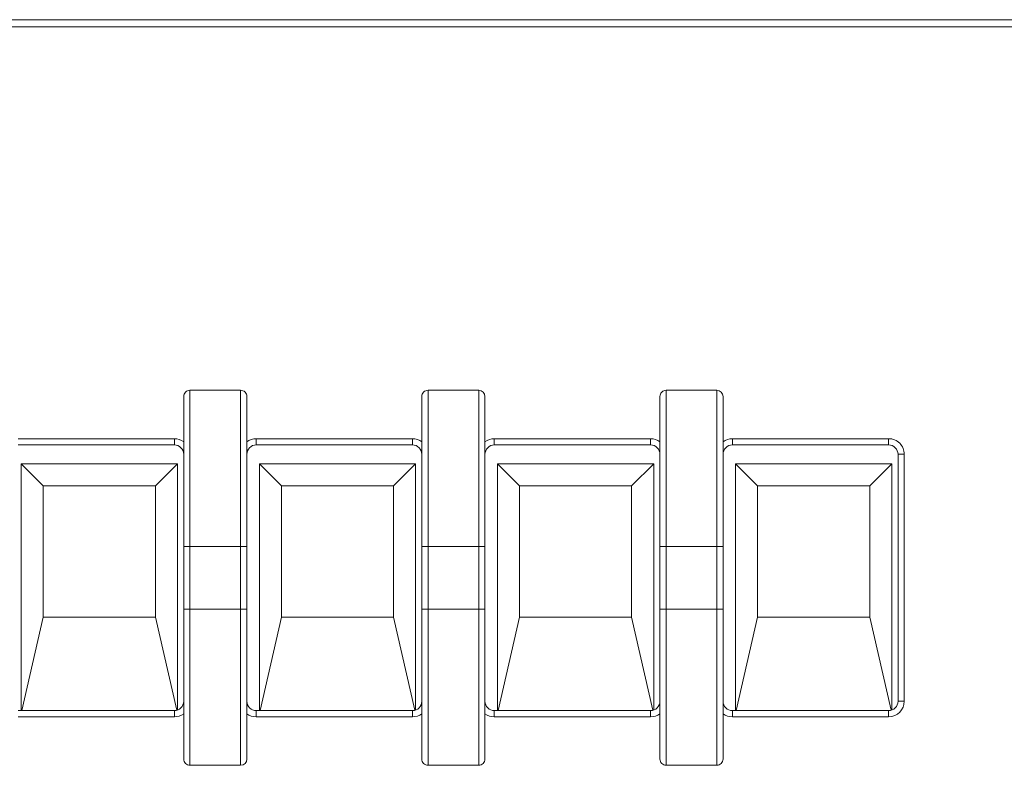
# Model space of a CAD drawing. Header units: millimetres. Extents: x -420 to 420, y -297 to 297.
# Tile 56 of 141: x -221 to -192, y 156 to 178. Entities that reach past the tile are written whole.
import ezdxf

# ---------------------------------------------------------------- set-up
doc = ezdxf.new("R2010")
doc.units = ezdxf.units.MM
doc.header["$MEASUREMENT"] = 0
doc.layers.add('layer 1', color=7, linetype='Continuous')

msp = doc.modelspace()

# ---------------------------------------------------------------- linework, layer by layer
at = {"layer": 'layer 1', "color": 7, "lineweight": 9}
for points in [[(-245.5656, 177.9111), (-245.5656, 177.9111), (-187.3315, 177.9111), (-187.3315, 177.9111)], [(-187.3315, 177.7043), (-187.3315, 177.7043), (-245.5656, 177.7043), (-245.5656, 177.7043)], [(-214.646, 166.9524), (-214.646, 166.9524), (-216.1435, 166.9524), (-216.1435, 166.9524)], [(-207.6025, 166.9524), (-207.6025, 166.9524), (-209.0999, 166.9524), (-209.0999, 166.9524)], [(-207.4176, 166.7675), (-207.4176, 166.8696), (-207.5004, 166.9524), (-207.6025, 166.9524)], [(-200.5589, 166.9524), (-200.5589, 166.9524), (-202.0564, 166.9524), (-202.0564, 166.9524)], [(-200.3741, 166.7675), (-200.3741, 166.8696), (-200.4569, 166.9524), (-200.5589, 166.9524)], [(-221.2274, 165.5197), (-221.2274, 165.5197), (-216.6057, 165.5197), (-216.6057, 165.5197)], [(-216.3284, 165.4272), (-216.4084, 165.4871), (-216.5056, 165.5197), (-216.6057, 165.5197)], [(-216.6057, 165.5197), (-216.6057, 165.5197), (-216.6057, 165.3348), (-216.6057, 165.3348)], [(-214.1839, 165.5197), (-214.2839, 165.5197), (-214.3813, 165.4871), (-214.4612, 165.4272)], [(-214.1839, 165.5197), (-214.1839, 165.5197), (-214.1839, 165.3348), (-214.1839, 165.3348)], [(-214.1839, 165.5197), (-214.1839, 165.5197), (-209.5621, 165.5197), (-209.5621, 165.5197)], [(-209.2848, 165.4272), (-209.3649, 165.4871), (-209.4621, 165.5197), (-209.5621, 165.5197)], [(-209.5621, 165.5197), (-209.5621, 165.5197), (-209.5621, 165.3348), (-209.5621, 165.3348)], [(-207.1403, 165.5197), (-207.2403, 165.5197), (-207.3378, 165.4871), (-207.4176, 165.4272)], [(-207.1403, 165.5197), (-207.1403, 165.5197), (-207.1403, 165.3348), (-207.1403, 165.3348)], [(-207.1403, 165.5197), (-207.1403, 165.5197), (-202.5186, 165.5197), (-202.5186, 165.5197)], [(-202.2413, 165.4272), (-202.3213, 165.4871), (-202.4185, 165.5197), (-202.5186, 165.5197)], [(-202.5186, 165.5197), (-202.5186, 165.5197), (-202.5186, 165.3348), (-202.5186, 165.3348)], [(-200.0968, 165.5197), (-200.1968, 165.5197), (-200.2942, 165.4871), (-200.3741, 165.4272)], [(-200.0968, 165.5197), (-200.0968, 165.5197), (-200.0968, 165.3348), (-200.0968, 165.3348)], [(-200.0968, 165.5197), (-200.0968, 165.5197), (-195.475, 165.5197), (-195.475, 165.5197)], [(-195.475, 165.5197), (-195.475, 165.5197), (-195.475, 165.3348), (-195.475, 165.3348)], [(-216.6057, 165.3348), (-216.6057, 165.3348), (-221.2274, 165.3348), (-221.2274, 165.3348)], [(-209.5621, 165.3348), (-209.5621, 165.3348), (-214.1839, 165.3348), (-214.1839, 165.3348)], [(-202.5186, 165.3348), (-202.5186, 165.3348), (-207.1403, 165.3348), (-207.1403, 165.3348)], [(-195.475, 165.3348), (-195.475, 165.3348), (-200.0968, 165.3348), (-200.0968, 165.3348)], [(-195.1977, 157.7551), (-195.1977, 157.7551), (-195.1977, 165.0575), (-195.1977, 165.0575)], [(-195.0128, 165.0575), (-195.0128, 165.0575), (-195.1977, 165.0575), (-195.1977, 165.0575)], [(-195.0128, 165.0575), (-195.0128, 165.0575), (-195.0128, 157.7551), (-195.0128, 157.7551)], [(-220.4831, 164.1281), (-220.4831, 164.1281), (-221.135, 164.7802), (-221.135, 164.7802)], [(-221.135, 164.7802), (-221.135, 164.7802), (-221.135, 157.4778), (-221.135, 157.4778)], [(-216.5132, 164.7802), (-216.5132, 164.7802), (-221.135, 164.7802), (-221.135, 164.7802)], [(-217.1653, 164.1281), (-217.1653, 164.1281), (-216.5132, 164.7802), (-216.5132, 164.7802)], [(-216.5132, 157.4935), (-216.5132, 157.4935), (-216.5132, 164.7802), (-216.5132, 164.7802)], [(-213.4396, 164.1281), (-213.4396, 164.1281), (-214.0914, 164.7802), (-214.0914, 164.7802)], [(-214.0914, 164.7802), (-214.0914, 164.7802), (-214.0914, 157.4778), (-214.0914, 157.4778)], [(-209.4697, 164.7802), (-209.4697, 164.7802), (-214.0914, 164.7802), (-214.0914, 164.7802)], [(-210.1217, 164.1281), (-210.1217, 164.1281), (-209.4697, 164.7802), (-209.4697, 164.7802)], [(-209.4697, 157.4935), (-209.4697, 157.4935), (-209.4697, 164.7802), (-209.4697, 164.7802)], [(-202.4261, 164.7802), (-202.4261, 164.7802), (-207.0479, 164.7802), (-207.0479, 164.7802)], [(-207.0479, 164.7802), (-207.0479, 164.7802), (-207.0479, 157.4778), (-207.0479, 157.4778)], [(-206.396, 164.1281), (-206.396, 164.1281), (-207.0479, 164.7802), (-207.0479, 164.7802)], [(-203.0782, 164.1281), (-203.0782, 164.1281), (-202.4261, 164.7802), (-202.4261, 164.7802)], [(-202.4261, 157.4935), (-202.4261, 157.4935), (-202.4261, 164.7802), (-202.4261, 164.7802)], [(-199.3525, 164.1281), (-199.3525, 164.1281), (-200.0043, 164.7802), (-200.0043, 164.7802)], [(-200.0043, 164.7802), (-200.0043, 164.7802), (-200.0043, 157.4778), (-200.0043, 157.4778)], [(-195.3826, 164.7802), (-195.3826, 164.7802), (-200.0043, 164.7802), (-200.0043, 164.7802)], [(-196.0346, 164.1281), (-196.0346, 164.1281), (-195.3826, 164.7802), (-195.3826, 164.7802)], [(-195.3826, 157.4935), (-195.3826, 157.4935), (-195.3826, 164.7802), (-195.3826, 164.7802)], [(-220.4831, 164.1281), (-220.4831, 164.1281), (-220.4831, 160.2459), (-220.4831, 160.2459)], [(-217.1653, 164.1281), (-217.1653, 164.1281), (-220.4831, 164.1281), (-220.4831, 164.1281)], [(-217.1653, 160.2459), (-217.1653, 160.2459), (-217.1653, 164.1281), (-217.1653, 164.1281)], [(-213.4396, 164.1281), (-213.4396, 164.1281), (-213.4396, 160.2459), (-213.4396, 160.2459)], [(-210.1217, 164.1281), (-210.1217, 164.1281), (-213.4396, 164.1281), (-213.4396, 164.1281)], [(-210.1217, 160.2459), (-210.1217, 160.2459), (-210.1217, 164.1281), (-210.1217, 164.1281)], [(-206.396, 164.1281), (-206.396, 164.1281), (-206.396, 160.2459), (-206.396, 160.2459)], [(-203.0782, 164.1281), (-203.0782, 164.1281), (-206.396, 164.1281), (-206.396, 164.1281)], [(-203.0782, 160.2459), (-203.0782, 160.2459), (-203.0782, 164.1281), (-203.0782, 164.1281)], [(-199.3525, 164.1281), (-199.3525, 164.1281), (-199.3525, 160.2459), (-199.3525, 160.2459)], [(-196.0346, 164.1281), (-196.0346, 164.1281), (-199.3525, 164.1281), (-199.3525, 164.1281)], [(-196.0346, 160.2459), (-196.0346, 160.2459), (-196.0346, 164.1281), (-196.0346, 164.1281)], [(-216.3284, 160.4819), (-216.3284, 160.4819), (-216.3284, 162.3306), (-216.3284, 162.3306)], [(-214.646, 162.3306), (-214.646, 162.3306), (-216.1435, 162.3306), (-216.1435, 162.3306)], [(-216.1435, 162.3306), (-216.1435, 162.3306), (-216.1435, 160.4819), (-216.1435, 160.4819)], [(-214.646, 160.4819), (-214.646, 160.4819), (-214.646, 162.3306), (-214.646, 162.3306)], [(-214.4612, 162.3306), (-214.4612, 162.3306), (-214.4612, 160.4819), (-214.4612, 160.4819)], [(-209.2848, 160.4819), (-209.2848, 160.4819), (-209.2848, 162.3306), (-209.2848, 162.3306)], [(-207.6025, 162.3306), (-207.6025, 162.3306), (-209.0999, 162.3306), (-209.0999, 162.3306)], [(-209.0999, 162.3306), (-209.0999, 162.3306), (-209.0999, 160.4819), (-209.0999, 160.4819)], [(-207.6025, 160.4819), (-207.6025, 160.4819), (-207.6025, 162.3306), (-207.6025, 162.3306)], [(-207.4176, 162.3306), (-207.4176, 162.3306), (-207.4176, 160.4819), (-207.4176, 160.4819)], [(-202.2413, 160.4819), (-202.2413, 160.4819), (-202.2413, 162.3306), (-202.2413, 162.3306)], [(-200.5589, 162.3306), (-200.5589, 162.3306), (-202.0564, 162.3306), (-202.0564, 162.3306)], [(-202.0564, 162.3306), (-202.0564, 162.3306), (-202.0564, 160.4819), (-202.0564, 160.4819)], [(-200.5589, 160.4819), (-200.5589, 160.4819), (-200.5589, 162.3306), (-200.5589, 162.3306)], [(-200.3741, 162.3306), (-200.3741, 162.3306), (-200.3741, 160.4819), (-200.3741, 160.4819)], [(-221.1139, 157.4778), (-221.1139, 157.4778), (-220.4831, 160.2459), (-220.4831, 160.2459)], [(-217.1653, 160.2459), (-217.1653, 160.2459), (-220.4831, 160.2459), (-220.4831, 160.2459)], [(-217.1653, 160.2459), (-217.1653, 160.2459), (-216.5363, 157.4865), (-216.5363, 157.4865)], [(-216.1435, 160.4819), (-216.1435, 160.4819), (-214.646, 160.4819), (-214.646, 160.4819)], [(-214.0704, 157.4778), (-214.0704, 157.4778), (-213.4396, 160.2459), (-213.4396, 160.2459)], [(-210.1217, 160.2459), (-210.1217, 160.2459), (-213.4396, 160.2459), (-213.4396, 160.2459)], [(-210.1217, 160.2459), (-210.1217, 160.2459), (-209.4928, 157.4865), (-209.4928, 157.4865)], [(-209.0999, 160.4819), (-209.0999, 160.4819), (-207.6025, 160.4819), (-207.6025, 160.4819)], [(-207.0268, 157.4778), (-207.0268, 157.4778), (-206.396, 160.2459), (-206.396, 160.2459)], [(-203.0782, 160.2459), (-203.0782, 160.2459), (-206.396, 160.2459), (-206.396, 160.2459)], [(-203.0782, 160.2459), (-203.0782, 160.2459), (-202.4492, 157.4865), (-202.4492, 157.4865)], [(-202.0564, 160.4819), (-202.0564, 160.4819), (-200.5589, 160.4819), (-200.5589, 160.4819)], [(-199.9832, 157.4778), (-199.9832, 157.4778), (-199.3525, 160.2459), (-199.3525, 160.2459)], [(-196.0346, 160.2459), (-196.0346, 160.2459), (-199.3525, 160.2459), (-199.3525, 160.2459)], [(-196.0346, 160.2459), (-196.0346, 160.2459), (-195.4057, 157.4865), (-195.4057, 157.4865)], [(-216.6057, 157.4778), (-216.4526, 157.4778), (-216.3284, 157.6019), (-216.3284, 157.7551)], [(-209.5621, 157.4778), (-209.409, 157.4778), (-209.2848, 157.6019), (-209.2848, 157.7551)], [(-202.5186, 157.4778), (-202.3655, 157.4778), (-202.2413, 157.6019), (-202.2413, 157.7551)], [(-195.475, 157.2929), (-195.2199, 157.2929), (-195.0128, 157.4998), (-195.0128, 157.7551)], [(-195.475, 157.4778), (-195.3219, 157.4778), (-195.1977, 157.6019), (-195.1977, 157.7551)], [(-195.0128, 157.7551), (-195.0128, 157.7551), (-195.1977, 157.7551), (-195.1977, 157.7551)], [(-221.2274, 157.4778), (-221.2274, 157.4778), (-216.6057, 157.4778), (-216.6057, 157.4778)], [(-216.6057, 157.2929), (-216.6057, 157.2929), (-221.2274, 157.2929), (-221.2274, 157.2929)], [(-216.6057, 157.2929), (-216.6057, 157.2929), (-216.6057, 157.4778), (-216.6057, 157.4778)], [(-216.6057, 157.2929), (-216.5056, 157.2929), (-216.4084, 157.3253), (-216.3284, 157.3854)], [(-214.4612, 157.3854), (-214.3813, 157.3253), (-214.2839, 157.2929), (-214.1839, 157.2929)], [(-214.1839, 157.2929), (-214.1839, 157.2929), (-214.1839, 157.4778), (-214.1839, 157.4778)], [(-214.1839, 157.4778), (-214.1839, 157.4778), (-209.5621, 157.4778), (-209.5621, 157.4778)], [(-209.5621, 157.2929), (-209.5621, 157.2929), (-214.1839, 157.2929), (-214.1839, 157.2929)], [(-209.5621, 157.2929), (-209.5621, 157.2929), (-209.5621, 157.4778), (-209.5621, 157.4778)], [(-209.5621, 157.2929), (-209.4621, 157.2929), (-209.3649, 157.3253), (-209.2848, 157.3854)], [(-207.4176, 157.3854), (-207.3378, 157.3253), (-207.2403, 157.2929), (-207.1403, 157.2929)], [(-207.1403, 157.2929), (-207.1403, 157.2929), (-207.1403, 157.4778), (-207.1403, 157.4778)], [(-207.1403, 157.4778), (-207.1403, 157.4778), (-202.5186, 157.4778), (-202.5186, 157.4778)], [(-202.5186, 157.2929), (-202.5186, 157.2929), (-207.1403, 157.2929), (-207.1403, 157.2929)], [(-202.5186, 157.2929), (-202.5186, 157.2929), (-202.5186, 157.4778), (-202.5186, 157.4778)], [(-202.5186, 157.2929), (-202.4185, 157.2929), (-202.3213, 157.3253), (-202.2413, 157.3854)], [(-200.3741, 157.3854), (-200.2942, 157.3253), (-200.1968, 157.2929), (-200.0968, 157.2929)], [(-200.0968, 157.2929), (-200.0968, 157.2929), (-200.0968, 157.4778), (-200.0968, 157.4778)], [(-200.0968, 157.4778), (-200.0968, 157.4778), (-195.475, 157.4778), (-195.475, 157.4778)], [(-195.475, 157.2929), (-195.475, 157.2929), (-200.0968, 157.2929), (-200.0968, 157.2929)], [(-195.475, 157.2929), (-195.475, 157.2929), (-195.475, 157.4778), (-195.475, 157.4778)], [(-216.1435, 155.8602), (-216.1435, 155.8602), (-214.646, 155.8602), (-214.646, 155.8602)], [(-214.646, 155.8602), (-214.544, 155.8602), (-214.4612, 155.9428), (-214.4612, 156.0451)], [(-209.0999, 155.8602), (-209.0999, 155.8602), (-207.6025, 155.8602), (-207.6025, 155.8602)], [(-202.0564, 155.8602), (-202.0564, 155.8602), (-200.5589, 155.8602), (-200.5589, 155.8602)]]:
    msp.add_open_spline(points, degree=3, dxfattribs=at)
for points, knots in [([(-216.1435, 166.9524), (-216.1927, 166.9524), (-216.2396, 166.9328), (-216.2744, 166.8982), (-216.2744, 166.8982), (-216.3089, 166.8635), (-216.3284, 166.8165), (-216.3284, 166.7675)], [0, 0, 0, 0, 0.3333333, 0.3333333, 0.3333333, 0.3333333, 1, 1, 1, 1]), ([(-216.1435, 166.9524), (-216.1435, 166.9524), (-216.1435, 166.9524), (-216.1435, 166.9524), (-216.1435, 166.9524), (-216.1435, 166.9524), (-216.1435, 166.925), (-216.1435, 166.874), (-216.1435, 166.874), (-216.1435, 166.8115), (-216.1435, 166.7134), (-216.1435, 166.5925), (-216.1435, 166.5925), (-216.1435, 166.3762), (-216.1435, 166.0874), (-216.1435, 165.7724), (-216.1435, 165.7724), (-216.1435, 165.467), (-216.1435, 165.137), (-216.1435, 164.7952), (-216.1435, 164.7952), (-216.1435, 164.6077), (-216.1435, 164.4165), (-216.1435, 164.2232), (-216.1435, 164.2232), (-216.1435, 163.6088), (-216.1435, 162.9697), (-216.1435, 162.3306)], [0, 0, 0, 0, 0.125, 0.125, 0.125, 0.125, 0.25, 0.25, 0.25, 0.25, 0.375, 0.375, 0.375, 0.375, 0.5, 0.5, 0.5, 0.5, 0.625, 0.625, 0.625, 0.625, 0.75, 0.75, 0.75, 0.75, 1, 1, 1, 1]), ([(-214.646, 162.3306), (-214.646, 162.3306), (-214.646, 162.3306), (-214.646, 162.3306), (-214.646, 162.3306), (-214.646, 162.7427), (-214.646, 163.1555), (-214.646, 163.5628), (-214.646, 163.5628), (-214.646, 163.9828), (-214.646, 164.3968), (-214.646, 164.7952), (-214.646, 164.7952), (-214.646, 165.1373), (-214.646, 165.4679), (-214.646, 165.7724), (-214.646, 165.7724), (-214.646, 166.0865), (-214.646, 166.3726), (-214.646, 166.5925), (-214.646, 166.5925), (-214.646, 166.7152), (-214.646, 166.8174), (-214.646, 166.874), (-214.646, 166.874), (-214.646, 166.9202), (-214.646, 166.9363), (-214.646, 166.9524)], [0, 0, 0, 0, 0.125, 0.125, 0.125, 0.125, 0.25, 0.25, 0.25, 0.25, 0.375, 0.375, 0.375, 0.375, 0.5, 0.5, 0.5, 0.5, 0.625, 0.625, 0.625, 0.625, 0.75, 0.75, 0.75, 0.75, 1, 1, 1, 1]), ([(-214.4612, 166.7675), (-214.4612, 166.8165), (-214.4808, 166.8635), (-214.5153, 166.8982), (-214.5153, 166.8982), (-214.5501, 166.9328), (-214.597, 166.9524), (-214.646, 166.9524)], [0, 0, 0, 0, 0.3333333, 0.3333333, 0.3333333, 0.3333333, 1, 1, 1, 1]), ([(-209.0999, 166.9524), (-209.1491, 166.9524), (-209.1961, 166.9328), (-209.2308, 166.8982), (-209.2308, 166.8982), (-209.2654, 166.8635), (-209.2848, 166.8165), (-209.2848, 166.7675)], [0, 0, 0, 0, 0.3333333, 0.3333333, 0.3333333, 0.3333333, 1, 1, 1, 1]), ([(-209.0999, 166.9524), (-209.0999, 166.9524), (-209.0999, 166.9524), (-209.0999, 166.9524), (-209.0999, 166.9524), (-209.0999, 166.9524), (-209.0999, 166.925), (-209.0999, 166.874), (-209.0999, 166.874), (-209.0999, 166.8115), (-209.0999, 166.7134), (-209.0999, 166.5925), (-209.0999, 166.5925), (-209.0999, 166.3762), (-209.0999, 166.0874), (-209.0999, 165.7724), (-209.0999, 165.7724), (-209.0999, 165.467), (-209.0999, 165.137), (-209.0999, 164.7952), (-209.0999, 164.7952), (-209.0999, 164.6077), (-209.0999, 164.4165), (-209.0999, 164.2232), (-209.0999, 164.2232), (-209.0999, 163.6088), (-209.0999, 162.9697), (-209.0999, 162.3306)], [0, 0, 0, 0, 0.125, 0.125, 0.125, 0.125, 0.25, 0.25, 0.25, 0.25, 0.375, 0.375, 0.375, 0.375, 0.5, 0.5, 0.5, 0.5, 0.625, 0.625, 0.625, 0.625, 0.75, 0.75, 0.75, 0.75, 1, 1, 1, 1]), ([(-207.6025, 162.3306), (-207.6025, 162.3306), (-207.6025, 162.3306), (-207.6025, 162.3306), (-207.6025, 162.3306), (-207.6025, 162.7427), (-207.6025, 163.1555), (-207.6025, 163.5628), (-207.6025, 163.5628), (-207.6025, 163.9828), (-207.6025, 164.3968), (-207.6025, 164.7952), (-207.6025, 164.7952), (-207.6025, 165.1373), (-207.6025, 165.4679), (-207.6025, 165.7724), (-207.6025, 165.7724), (-207.6025, 166.0865), (-207.6025, 166.3726), (-207.6025, 166.5925), (-207.6025, 166.5925), (-207.6025, 166.7152), (-207.6025, 166.8174), (-207.6025, 166.874), (-207.6025, 166.874), (-207.6025, 166.9202), (-207.6025, 166.9363), (-207.6025, 166.9524)], [0, 0, 0, 0, 0.125, 0.125, 0.125, 0.125, 0.25, 0.25, 0.25, 0.25, 0.375, 0.375, 0.375, 0.375, 0.5, 0.5, 0.5, 0.5, 0.625, 0.625, 0.625, 0.625, 0.75, 0.75, 0.75, 0.75, 1, 1, 1, 1]), ([(-202.0564, 166.9524), (-202.1056, 166.9524), (-202.1525, 166.9328), (-202.1873, 166.8982), (-202.1873, 166.8982), (-202.2218, 166.8635), (-202.2413, 166.8165), (-202.2413, 166.7675)], [0, 0, 0, 0, 0.3333333, 0.3333333, 0.3333333, 0.3333333, 1, 1, 1, 1]), ([(-202.0564, 166.9524), (-202.0564, 166.9524), (-202.0564, 166.9524), (-202.0564, 166.9524), (-202.0564, 166.9524), (-202.0564, 166.9524), (-202.0564, 166.925), (-202.0564, 166.874), (-202.0564, 166.874), (-202.0564, 166.8115), (-202.0564, 166.7134), (-202.0564, 166.5925), (-202.0564, 166.5925), (-202.0564, 166.3762), (-202.0564, 166.0874), (-202.0564, 165.7724), (-202.0564, 165.7724), (-202.0564, 165.467), (-202.0564, 165.137), (-202.0564, 164.7952), (-202.0564, 164.7952), (-202.0564, 164.6077), (-202.0564, 164.4165), (-202.0564, 164.2232), (-202.0564, 164.2232), (-202.0564, 163.6088), (-202.0564, 162.9697), (-202.0564, 162.3306)], [0, 0, 0, 0, 0.125, 0.125, 0.125, 0.125, 0.25, 0.25, 0.25, 0.25, 0.375, 0.375, 0.375, 0.375, 0.5, 0.5, 0.5, 0.5, 0.625, 0.625, 0.625, 0.625, 0.75, 0.75, 0.75, 0.75, 1, 1, 1, 1]), ([(-200.5589, 162.3306), (-200.5589, 162.3306), (-200.5589, 162.3306), (-200.5589, 162.3306), (-200.5589, 162.3306), (-200.5589, 162.7496), (-200.5589, 163.1694), (-200.5589, 163.5831), (-200.5589, 163.5831), (-200.5589, 163.9961), (-200.5589, 164.4032), (-200.5589, 164.7952), (-200.5589, 164.7952), (-200.5589, 165.1373), (-200.5589, 165.4679), (-200.5589, 165.7724), (-200.5589, 165.7724), (-200.5589, 166.0865), (-200.5589, 166.3726), (-200.5589, 166.5925), (-200.5589, 166.5925), (-200.5589, 166.7152), (-200.5589, 166.8174), (-200.5589, 166.874), (-200.5589, 166.874), (-200.5589, 166.9202), (-200.5589, 166.9363), (-200.5589, 166.9524)], [0, 0, 0, 0, 0.125, 0.125, 0.125, 0.125, 0.25, 0.25, 0.25, 0.25, 0.375, 0.375, 0.375, 0.375, 0.5, 0.5, 0.5, 0.5, 0.625, 0.625, 0.625, 0.625, 0.75, 0.75, 0.75, 0.75, 1, 1, 1, 1]), ([(-216.3284, 162.3306), (-216.3284, 162.7388), (-216.3284, 163.1472), (-216.3284, 163.5499), (-216.3284, 163.5499), (-216.3284, 163.9518), (-216.3284, 164.3481), (-216.3284, 164.7297), (-216.3284, 164.7297), (-216.3284, 165.0588), (-216.3284, 165.3768), (-216.3284, 165.6696), (-216.3284, 165.6696), (-216.3284, 165.9646), (-216.3284, 166.2344), (-216.3284, 166.4411), (-216.3284, 166.4411), (-216.3284, 166.5527), (-216.3284, 166.6461), (-216.3284, 166.6975), (-216.3284, 166.6975), (-216.3284, 166.7387), (-216.3284, 166.7531), (-216.3284, 166.7675)], [0, 0, 0, 0, 0.1428571, 0.1428571, 0.1428571, 0.1428571, 0.2857143, 0.2857143, 0.2857143, 0.2857143, 0.4285714, 0.4285714, 0.4285714, 0.4285714, 0.5714286, 0.5714286, 0.5714286, 0.5714286, 0.7142857, 0.7142857, 0.7142857, 0.7142857, 1, 1, 1, 1]), ([(-214.4612, 166.7675), (-214.4612, 166.7531), (-214.4612, 166.7387), (-214.4612, 166.6975), (-214.4612, 166.6975), (-214.4612, 166.6461), (-214.4612, 166.5527), (-214.4612, 166.4411), (-214.4612, 166.4411), (-214.4612, 166.2342), (-214.4612, 165.9646), (-214.4612, 165.6696), (-214.4612, 165.6696), (-214.4612, 165.3768), (-214.4612, 165.0591), (-214.4612, 164.7297), (-214.4612, 164.7297), (-214.4612, 164.071), (-214.4612, 163.3656), (-214.4612, 162.6634), (-214.4612, 162.6634), (-214.4612, 162.5523), (-214.4612, 162.4416), (-214.4612, 162.3306)], [0, 0, 0, 0, 0.1428571, 0.1428571, 0.1428571, 0.1428571, 0.2857143, 0.2857143, 0.2857143, 0.2857143, 0.4285714, 0.4285714, 0.4285714, 0.4285714, 0.5714286, 0.5714286, 0.5714286, 0.5714286, 0.7142857, 0.7142857, 0.7142857, 0.7142857, 1, 1, 1, 1]), ([(-209.2848, 162.3306), (-209.2848, 162.7388), (-209.2848, 163.1472), (-209.2848, 163.5499), (-209.2848, 163.5499), (-209.2848, 163.9518), (-209.2848, 164.3481), (-209.2848, 164.7297), (-209.2848, 164.7297), (-209.2848, 165.0588), (-209.2848, 165.3768), (-209.2848, 165.6696), (-209.2848, 165.6696), (-209.2848, 165.9646), (-209.2848, 166.2344), (-209.2848, 166.4411), (-209.2848, 166.4411), (-209.2848, 166.5527), (-209.2848, 166.6461), (-209.2848, 166.6975), (-209.2848, 166.6975), (-209.2848, 166.7387), (-209.2848, 166.7531), (-209.2848, 166.7675)], [0, 0, 0, 0, 0.1428571, 0.1428571, 0.1428571, 0.1428571, 0.2857143, 0.2857143, 0.2857143, 0.2857143, 0.4285714, 0.4285714, 0.4285714, 0.4285714, 0.5714286, 0.5714286, 0.5714286, 0.5714286, 0.7142857, 0.7142857, 0.7142857, 0.7142857, 1, 1, 1, 1]), ([(-207.4176, 166.7675), (-207.4176, 166.7531), (-207.4176, 166.7387), (-207.4176, 166.6975), (-207.4176, 166.6975), (-207.4176, 166.6461), (-207.4176, 166.5527), (-207.4176, 166.4411), (-207.4176, 166.4411), (-207.4176, 166.2342), (-207.4176, 165.9646), (-207.4176, 165.6696), (-207.4176, 165.6696), (-207.4176, 165.3768), (-207.4176, 165.0591), (-207.4176, 164.7297), (-207.4176, 164.7297), (-207.4176, 164.071), (-207.4176, 163.3656), (-207.4176, 162.6634), (-207.4176, 162.6634), (-207.4176, 162.5523), (-207.4176, 162.4416), (-207.4176, 162.3306)], [0, 0, 0, 0, 0.1428571, 0.1428571, 0.1428571, 0.1428571, 0.2857143, 0.2857143, 0.2857143, 0.2857143, 0.4285714, 0.4285714, 0.4285714, 0.4285714, 0.5714286, 0.5714286, 0.5714286, 0.5714286, 0.7142857, 0.7142857, 0.7142857, 0.7142857, 1, 1, 1, 1]), ([(-202.2413, 162.3306), (-202.2413, 162.7388), (-202.2413, 163.1472), (-202.2413, 163.5499), (-202.2413, 163.5499), (-202.2413, 163.9518), (-202.2413, 164.3481), (-202.2413, 164.7297), (-202.2413, 164.7297), (-202.2413, 165.0588), (-202.2413, 165.3768), (-202.2413, 165.6696), (-202.2413, 165.6696), (-202.2413, 165.9646), (-202.2413, 166.2344), (-202.2413, 166.4411), (-202.2413, 166.4411), (-202.2413, 166.5527), (-202.2413, 166.6461), (-202.2413, 166.6975), (-202.2413, 166.6975), (-202.2413, 166.7387), (-202.2413, 166.7531), (-202.2413, 166.7675)], [0, 0, 0, 0, 0.1428571, 0.1428571, 0.1428571, 0.1428571, 0.2857143, 0.2857143, 0.2857143, 0.2857143, 0.4285714, 0.4285714, 0.4285714, 0.4285714, 0.5714286, 0.5714286, 0.5714286, 0.5714286, 0.7142857, 0.7142857, 0.7142857, 0.7142857, 1, 1, 1, 1]), ([(-200.3741, 166.7675), (-200.3741, 166.7531), (-200.3741, 166.7387), (-200.3741, 166.6975), (-200.3741, 166.6975), (-200.3741, 166.6461), (-200.3741, 166.5527), (-200.3741, 166.4411), (-200.3741, 166.4411), (-200.3741, 166.2342), (-200.3741, 165.9646), (-200.3741, 165.6696), (-200.3741, 165.6696), (-200.3741, 165.3768), (-200.3741, 165.0591), (-200.3741, 164.7297), (-200.3741, 164.7297), (-200.3741, 164.071), (-200.3741, 163.3656), (-200.3741, 162.6634), (-200.3741, 162.6634), (-200.3741, 162.5523), (-200.3741, 162.4416), (-200.3741, 162.3306)], [0, 0, 0, 0, 0.1428571, 0.1428571, 0.1428571, 0.1428571, 0.2857143, 0.2857143, 0.2857143, 0.2857143, 0.4285714, 0.4285714, 0.4285714, 0.4285714, 0.5714286, 0.5714286, 0.5714286, 0.5714286, 0.7142857, 0.7142857, 0.7142857, 0.7142857, 1, 1, 1, 1]), ([(-195.0128, 165.0575), (-195.0128, 165.1801), (-195.0616, 165.2976), (-195.1483, 165.3841), (-195.1483, 165.3841), (-195.2349, 165.4709), (-195.3524, 165.5197), (-195.475, 165.5197)], [0, 0, 0, 0, 0.3333333, 0.3333333, 0.3333333, 0.3333333, 1, 1, 1, 1]), ([(-216.3284, 165.0575), (-216.3284, 165.1309), (-216.3576, 165.2015), (-216.4097, 165.2534), (-216.4097, 165.2534), (-216.4616, 165.3056), (-216.5323, 165.3348), (-216.6057, 165.3348)], [0, 0, 0, 0, 0.3333333, 0.3333333, 0.3333333, 0.3333333, 1, 1, 1, 1]), ([(-214.1839, 165.3348), (-214.2574, 165.3348), (-214.3281, 165.3056), (-214.38, 165.2534), (-214.38, 165.2534), (-214.432, 165.2015), (-214.4612, 165.1309), (-214.4612, 165.0575)], [0, 0, 0, 0, 0.3333333, 0.3333333, 0.3333333, 0.3333333, 1, 1, 1, 1]), ([(-209.2848, 165.0575), (-209.2848, 165.1309), (-209.314, 165.2015), (-209.3661, 165.2534), (-209.3661, 165.2534), (-209.4181, 165.3056), (-209.4887, 165.3348), (-209.5621, 165.3348)], [0, 0, 0, 0, 0.3333333, 0.3333333, 0.3333333, 0.3333333, 1, 1, 1, 1]), ([(-207.1403, 165.3348), (-207.2139, 165.3348), (-207.2845, 165.3056), (-207.3365, 165.2534), (-207.3365, 165.2534), (-207.3884, 165.2015), (-207.4176, 165.1309), (-207.4176, 165.0575)], [0, 0, 0, 0, 0.3333333, 0.3333333, 0.3333333, 0.3333333, 1, 1, 1, 1]), ([(-202.2413, 165.0575), (-202.2413, 165.1309), (-202.2705, 165.2015), (-202.3226, 165.2534), (-202.3226, 165.2534), (-202.3745, 165.3056), (-202.4452, 165.3348), (-202.5186, 165.3348)], [0, 0, 0, 0, 0.3333333, 0.3333333, 0.3333333, 0.3333333, 1, 1, 1, 1]), ([(-200.0968, 165.3348), (-200.1703, 165.3348), (-200.241, 165.3056), (-200.2929, 165.2534), (-200.2929, 165.2534), (-200.3449, 165.2015), (-200.3741, 165.1309), (-200.3741, 165.0575)], [0, 0, 0, 0, 0.3333333, 0.3333333, 0.3333333, 0.3333333, 1, 1, 1, 1]), ([(-195.1977, 165.0575), (-195.1977, 165.1309), (-195.2269, 165.2015), (-195.279, 165.2534), (-195.279, 165.2534), (-195.331, 165.3056), (-195.4016, 165.3348), (-195.475, 165.3348)], [0, 0, 0, 0, 0.3333333, 0.3333333, 0.3333333, 0.3333333, 1, 1, 1, 1]), ([(-216.3284, 162.3306), (-216.3256, 162.3306), (-216.3228, 162.3306), (-216.3143, 162.3306), (-216.3143, 162.3306), (-216.3058, 162.3306), (-216.2916, 162.3306), (-216.2744, 162.3306), (-216.2744, 162.3306), (-216.257, 162.3306), (-216.2367, 162.3306), (-216.2143, 162.3306), (-216.2143, 162.3306), (-216.1919, 162.3306), (-216.1677, 162.3306), (-216.1435, 162.3306)], [0, 0, 0, 0, 0.2, 0.2, 0.2, 0.2, 0.4, 0.4, 0.4, 0.4, 0.6, 0.6, 0.6, 0.6, 1, 1, 1, 1]), ([(-214.4612, 162.3306), (-214.4639, 162.3306), (-214.4667, 162.3306), (-214.4754, 162.3306), (-214.4754, 162.3306), (-214.4839, 162.3306), (-214.4981, 162.3306), (-214.5153, 162.3306), (-214.5153, 162.3306), (-214.5327, 162.3306), (-214.5531, 162.3306), (-214.5754, 162.3306), (-214.5754, 162.3306), (-214.5976, 162.3306), (-214.6218, 162.3306), (-214.646, 162.3306)], [0, 0, 0, 0, 0.2, 0.2, 0.2, 0.2, 0.4, 0.4, 0.4, 0.4, 0.6, 0.6, 0.6, 0.6, 1, 1, 1, 1]), ([(-209.0999, 162.3306), (-209.1242, 162.3306), (-209.1484, 162.3306), (-209.1707, 162.3306), (-209.1707, 162.3306), (-209.1931, 162.3306), (-209.2134, 162.3306), (-209.2308, 162.3306), (-209.2308, 162.3306), (-209.248, 162.3306), (-209.2623, 162.3306), (-209.2708, 162.3306), (-209.2708, 162.3306), (-209.2793, 162.3306), (-209.282, 162.3306), (-209.2848, 162.3306)], [0, 0, 0, 0, 0.2, 0.2, 0.2, 0.2, 0.4, 0.4, 0.4, 0.4, 0.6, 0.6, 0.6, 0.6, 1, 1, 1, 1]), ([(-207.4176, 162.3306), (-207.4204, 162.3306), (-207.4232, 162.3306), (-207.4319, 162.3306), (-207.4319, 162.3306), (-207.4404, 162.3306), (-207.4546, 162.3306), (-207.4718, 162.3306), (-207.4718, 162.3306), (-207.4892, 162.3306), (-207.5095, 162.3306), (-207.5319, 162.3306), (-207.5319, 162.3306), (-207.5541, 162.3306), (-207.5783, 162.3306), (-207.6025, 162.3306)], [0, 0, 0, 0, 0.2, 0.2, 0.2, 0.2, 0.4, 0.4, 0.4, 0.4, 0.6, 0.6, 0.6, 0.6, 1, 1, 1, 1]), ([(-202.2413, 162.3306), (-202.2385, 162.3306), (-202.2357, 162.3306), (-202.2272, 162.3306), (-202.2272, 162.3306), (-202.2187, 162.3306), (-202.2045, 162.3306), (-202.1873, 162.3306), (-202.1873, 162.3306), (-202.1699, 162.3306), (-202.1496, 162.3306), (-202.1272, 162.3306), (-202.1272, 162.3306), (-202.1048, 162.3306), (-202.0806, 162.3306), (-202.0564, 162.3306)], [0, 0, 0, 0, 0.2, 0.2, 0.2, 0.2, 0.4, 0.4, 0.4, 0.4, 0.6, 0.6, 0.6, 0.6, 1, 1, 1, 1]), ([(-200.5589, 162.3306), (-200.5347, 162.3306), (-200.5105, 162.3306), (-200.4883, 162.3306), (-200.4883, 162.3306), (-200.4659, 162.3306), (-200.4456, 162.3306), (-200.4282, 162.3306), (-200.4282, 162.3306), (-200.411, 162.3306), (-200.3968, 162.3306), (-200.3883, 162.3306), (-200.3883, 162.3306), (-200.3796, 162.3306), (-200.3768, 162.3306), (-200.3741, 162.3306)], [0, 0, 0, 0, 0.2, 0.2, 0.2, 0.2, 0.4, 0.4, 0.4, 0.4, 0.6, 0.6, 0.6, 0.6, 1, 1, 1, 1]), ([(-216.3284, 156.0451), (-216.3284, 156.0595), (-216.3284, 156.0737), (-216.3284, 156.1149), (-216.3284, 156.1149), (-216.3284, 156.1663), (-216.3284, 156.2597), (-216.3284, 156.3715), (-216.3284, 156.3715), (-216.3284, 156.5782), (-216.3284, 156.8478), (-216.3284, 157.143), (-216.3284, 157.143), (-216.3284, 157.4357), (-216.3284, 157.7534), (-216.3284, 158.0829), (-216.3284, 158.0829), (-216.3284, 158.7414), (-216.3284, 159.4469), (-216.3284, 160.1492), (-216.3284, 160.1492), (-216.3284, 160.2601), (-216.3284, 160.371), (-216.3284, 160.4819)], [0, 0, 0, 0, 0.1428571, 0.1428571, 0.1428571, 0.1428571, 0.2857143, 0.2857143, 0.2857143, 0.2857143, 0.4285714, 0.4285714, 0.4285714, 0.4285714, 0.5714286, 0.5714286, 0.5714286, 0.5714286, 0.7142857, 0.7142857, 0.7142857, 0.7142857, 1, 1, 1, 1]), ([(-216.3284, 160.4819), (-216.3256, 160.4819), (-216.3228, 160.4819), (-216.3143, 160.4819), (-216.3143, 160.4819), (-216.3058, 160.4819), (-216.2916, 160.4819), (-216.2744, 160.4819), (-216.2744, 160.4819), (-216.257, 160.4819), (-216.2367, 160.4819), (-216.2143, 160.4819), (-216.2143, 160.4819), (-216.1919, 160.4819), (-216.1677, 160.4819), (-216.1435, 160.4819)], [0, 0, 0, 0, 0.2, 0.2, 0.2, 0.2, 0.4, 0.4, 0.4, 0.4, 0.6, 0.6, 0.6, 0.6, 1, 1, 1, 1]), ([(-216.1435, 160.4819), (-216.1435, 160.4819), (-216.1435, 160.4818), (-216.1435, 160.4818), (-216.1435, 160.4818), (-216.1435, 160.0697), (-216.1435, 159.6569), (-216.1435, 159.2496), (-216.1435, 159.2496), (-216.1435, 158.8296), (-216.1435, 158.4157), (-216.1435, 158.0174), (-216.1435, 158.0174), (-216.1435, 157.6751), (-216.1435, 157.3445), (-216.1435, 157.04), (-216.1435, 157.04), (-216.1435, 156.7261), (-216.1435, 156.4399), (-216.1435, 156.2199), (-216.1435, 156.2199), (-216.1435, 156.0972), (-216.1435, 155.9951), (-216.1435, 155.9384), (-216.1435, 155.9384), (-216.1435, 155.8922), (-216.1435, 155.8761), (-216.1435, 155.8602)], [0, 0, 0, 0, 0.125, 0.125, 0.125, 0.125, 0.25, 0.25, 0.25, 0.25, 0.375, 0.375, 0.375, 0.375, 0.5, 0.5, 0.5, 0.5, 0.625, 0.625, 0.625, 0.625, 0.75, 0.75, 0.75, 0.75, 1, 1, 1, 1]), ([(-214.646, 155.8602), (-214.646, 155.8602), (-214.646, 155.8602), (-214.646, 155.8602), (-214.646, 155.8602), (-214.646, 155.8602), (-214.646, 155.8874), (-214.646, 155.9384), (-214.646, 155.9384), (-214.646, 156.0009), (-214.646, 156.0992), (-214.646, 156.2199), (-214.646, 156.2199), (-214.646, 156.4364), (-214.646, 156.725), (-214.646, 157.04), (-214.646, 157.04), (-214.646, 157.3454), (-214.646, 157.6756), (-214.646, 158.0174), (-214.646, 158.0174), (-214.646, 158.2049), (-214.646, 158.3959), (-214.646, 158.5892), (-214.646, 158.5892), (-214.646, 159.2038), (-214.646, 159.8429), (-214.646, 160.4819)], [0, 0, 0, 0, 0.125, 0.125, 0.125, 0.125, 0.25, 0.25, 0.25, 0.25, 0.375, 0.375, 0.375, 0.375, 0.5, 0.5, 0.5, 0.5, 0.625, 0.625, 0.625, 0.625, 0.75, 0.75, 0.75, 0.75, 1, 1, 1, 1]), ([(-214.4612, 160.4819), (-214.4639, 160.4819), (-214.4667, 160.4819), (-214.4754, 160.4819), (-214.4754, 160.4819), (-214.4839, 160.4819), (-214.4981, 160.4819), (-214.5153, 160.4819), (-214.5153, 160.4819), (-214.5327, 160.4819), (-214.5531, 160.4819), (-214.5754, 160.4819), (-214.5754, 160.4819), (-214.5976, 160.4819), (-214.6218, 160.4819), (-214.646, 160.4819)], [0, 0, 0, 0, 0.2, 0.2, 0.2, 0.2, 0.4, 0.4, 0.4, 0.4, 0.6, 0.6, 0.6, 0.6, 1, 1, 1, 1]), ([(-214.4612, 160.4819), (-214.4612, 160.0736), (-214.4612, 159.6654), (-214.4612, 159.2627), (-214.4612, 159.2627), (-214.4612, 158.8606), (-214.4612, 158.4643), (-214.4612, 158.0829), (-214.4612, 158.0829), (-214.4612, 157.7536), (-214.4612, 157.4357), (-214.4612, 157.143), (-214.4612, 157.143), (-214.4612, 156.8478), (-214.4612, 156.5782), (-214.4612, 156.3715), (-214.4612, 156.3715), (-214.4612, 156.2597), (-214.4612, 156.1663), (-214.4612, 156.1149), (-214.4612, 156.1149), (-214.4612, 156.0737), (-214.4612, 156.0595), (-214.4612, 156.0451)], [0, 0, 0, 0, 0.1428571, 0.1428571, 0.1428571, 0.1428571, 0.2857143, 0.2857143, 0.2857143, 0.2857143, 0.4285714, 0.4285714, 0.4285714, 0.4285714, 0.5714286, 0.5714286, 0.5714286, 0.5714286, 0.7142857, 0.7142857, 0.7142857, 0.7142857, 1, 1, 1, 1]), ([(-209.2848, 156.0451), (-209.2848, 156.0595), (-209.2848, 156.0737), (-209.2848, 156.1149), (-209.2848, 156.1149), (-209.2848, 156.1663), (-209.2848, 156.2597), (-209.2848, 156.3715), (-209.2848, 156.3715), (-209.2848, 156.5782), (-209.2848, 156.8478), (-209.2848, 157.143), (-209.2848, 157.143), (-209.2848, 157.4357), (-209.2848, 157.7534), (-209.2848, 158.0829), (-209.2848, 158.0829), (-209.2848, 158.7414), (-209.2848, 159.4469), (-209.2848, 160.1492), (-209.2848, 160.1492), (-209.2848, 160.2601), (-209.2848, 160.371), (-209.2848, 160.4819)], [0, 0, 0, 0, 0.1428571, 0.1428571, 0.1428571, 0.1428571, 0.2857143, 0.2857143, 0.2857143, 0.2857143, 0.4285714, 0.4285714, 0.4285714, 0.4285714, 0.5714286, 0.5714286, 0.5714286, 0.5714286, 0.7142857, 0.7142857, 0.7142857, 0.7142857, 1, 1, 1, 1]), ([(-209.0999, 160.4819), (-209.1242, 160.4819), (-209.1484, 160.4819), (-209.1707, 160.4819), (-209.1707, 160.4819), (-209.1931, 160.4819), (-209.2134, 160.4819), (-209.2308, 160.4819), (-209.2308, 160.4819), (-209.248, 160.4819), (-209.2623, 160.4819), (-209.2708, 160.4819), (-209.2708, 160.4819), (-209.2793, 160.4819), (-209.282, 160.4819), (-209.2848, 160.4819)], [0, 0, 0, 0, 0.2, 0.2, 0.2, 0.2, 0.4, 0.4, 0.4, 0.4, 0.6, 0.6, 0.6, 0.6, 1, 1, 1, 1]), ([(-209.0999, 160.4819), (-209.0999, 160.4819), (-209.0999, 160.4818), (-209.0999, 160.4818), (-209.0999, 160.4818), (-209.0999, 160.0697), (-209.0999, 159.6569), (-209.0999, 159.2496), (-209.0999, 159.2496), (-209.0999, 158.8296), (-209.0999, 158.4157), (-209.0999, 158.0174), (-209.0999, 158.0174), (-209.0999, 157.6751), (-209.0999, 157.3445), (-209.0999, 157.04), (-209.0999, 157.04), (-209.0999, 156.7261), (-209.0999, 156.4399), (-209.0999, 156.2199), (-209.0999, 156.2199), (-209.0999, 156.0972), (-209.0999, 155.9951), (-209.0999, 155.9384), (-209.0999, 155.9384), (-209.0999, 155.8922), (-209.0999, 155.8761), (-209.0999, 155.8602)], [0, 0, 0, 0, 0.125, 0.125, 0.125, 0.125, 0.25, 0.25, 0.25, 0.25, 0.375, 0.375, 0.375, 0.375, 0.5, 0.5, 0.5, 0.5, 0.625, 0.625, 0.625, 0.625, 0.75, 0.75, 0.75, 0.75, 1, 1, 1, 1]), ([(-207.6025, 155.8602), (-207.6025, 155.8602), (-207.6025, 155.8602), (-207.6025, 155.8602), (-207.6025, 155.8602), (-207.6025, 155.8602), (-207.6025, 155.8874), (-207.6025, 155.9384), (-207.6025, 155.9384), (-207.6025, 156.0009), (-207.6025, 156.0992), (-207.6025, 156.2199), (-207.6025, 156.2199), (-207.6025, 156.4364), (-207.6025, 156.725), (-207.6025, 157.04), (-207.6025, 157.04), (-207.6025, 157.3454), (-207.6025, 157.6756), (-207.6025, 158.0174), (-207.6025, 158.0174), (-207.6025, 158.2049), (-207.6025, 158.3959), (-207.6025, 158.5892), (-207.6025, 158.5892), (-207.6025, 159.2038), (-207.6025, 159.8429), (-207.6025, 160.4819)], [0, 0, 0, 0, 0.125, 0.125, 0.125, 0.125, 0.25, 0.25, 0.25, 0.25, 0.375, 0.375, 0.375, 0.375, 0.5, 0.5, 0.5, 0.5, 0.625, 0.625, 0.625, 0.625, 0.75, 0.75, 0.75, 0.75, 1, 1, 1, 1]), ([(-207.4176, 160.4819), (-207.4204, 160.4819), (-207.4232, 160.4819), (-207.4319, 160.4819), (-207.4319, 160.4819), (-207.4404, 160.4819), (-207.4546, 160.4819), (-207.4718, 160.4819), (-207.4718, 160.4819), (-207.4892, 160.4819), (-207.5095, 160.4819), (-207.5319, 160.4819), (-207.5319, 160.4819), (-207.5541, 160.4819), (-207.5783, 160.4819), (-207.6025, 160.4819)], [0, 0, 0, 0, 0.2, 0.2, 0.2, 0.2, 0.4, 0.4, 0.4, 0.4, 0.6, 0.6, 0.6, 0.6, 1, 1, 1, 1]), ([(-207.4176, 160.4819), (-207.4176, 160.0736), (-207.4176, 159.6654), (-207.4176, 159.2627), (-207.4176, 159.2627), (-207.4176, 158.8606), (-207.4176, 158.4643), (-207.4176, 158.0829), (-207.4176, 158.0829), (-207.4176, 157.7536), (-207.4176, 157.4357), (-207.4176, 157.143), (-207.4176, 157.143), (-207.4176, 156.8478), (-207.4176, 156.5782), (-207.4176, 156.3715), (-207.4176, 156.3715), (-207.4176, 156.2597), (-207.4176, 156.1663), (-207.4176, 156.1149), (-207.4176, 156.1149), (-207.4176, 156.0737), (-207.4176, 156.0595), (-207.4176, 156.0451)], [0, 0, 0, 0, 0.1428571, 0.1428571, 0.1428571, 0.1428571, 0.2857143, 0.2857143, 0.2857143, 0.2857143, 0.4285714, 0.4285714, 0.4285714, 0.4285714, 0.5714286, 0.5714286, 0.5714286, 0.5714286, 0.7142857, 0.7142857, 0.7142857, 0.7142857, 1, 1, 1, 1]), ([(-202.2413, 156.0451), (-202.2413, 156.0595), (-202.2413, 156.0737), (-202.2413, 156.1149), (-202.2413, 156.1149), (-202.2413, 156.1663), (-202.2413, 156.2597), (-202.2413, 156.3715), (-202.2413, 156.3715), (-202.2413, 156.5782), (-202.2413, 156.8478), (-202.2413, 157.143), (-202.2413, 157.143), (-202.2413, 157.4357), (-202.2413, 157.7534), (-202.2413, 158.0829), (-202.2413, 158.0829), (-202.2413, 158.7414), (-202.2413, 159.4469), (-202.2413, 160.1492), (-202.2413, 160.1492), (-202.2413, 160.2601), (-202.2413, 160.371), (-202.2413, 160.4819)], [0, 0, 0, 0, 0.1428571, 0.1428571, 0.1428571, 0.1428571, 0.2857143, 0.2857143, 0.2857143, 0.2857143, 0.4285714, 0.4285714, 0.4285714, 0.4285714, 0.5714286, 0.5714286, 0.5714286, 0.5714286, 0.7142857, 0.7142857, 0.7142857, 0.7142857, 1, 1, 1, 1]), ([(-202.2413, 160.4819), (-202.2385, 160.4819), (-202.2357, 160.4819), (-202.2272, 160.4819), (-202.2272, 160.4819), (-202.2187, 160.4819), (-202.2045, 160.4819), (-202.1873, 160.4819), (-202.1873, 160.4819), (-202.1699, 160.4819), (-202.1496, 160.4819), (-202.1272, 160.4819), (-202.1272, 160.4819), (-202.1048, 160.4819), (-202.0806, 160.4819), (-202.0564, 160.4819)], [0, 0, 0, 0, 0.2, 0.2, 0.2, 0.2, 0.4, 0.4, 0.4, 0.4, 0.6, 0.6, 0.6, 0.6, 1, 1, 1, 1]), ([(-202.0564, 160.4819), (-202.0564, 160.4819), (-202.0564, 160.4818), (-202.0564, 160.4818), (-202.0564, 160.4818), (-202.0564, 160.0697), (-202.0564, 159.6569), (-202.0564, 159.2496), (-202.0564, 159.2496), (-202.0564, 158.8296), (-202.0564, 158.4157), (-202.0564, 158.0174), (-202.0564, 158.0174), (-202.0564, 157.6751), (-202.0564, 157.3445), (-202.0564, 157.04), (-202.0564, 157.04), (-202.0564, 156.7261), (-202.0564, 156.4399), (-202.0564, 156.2199), (-202.0564, 156.2199), (-202.0564, 156.0972), (-202.0564, 155.9951), (-202.0564, 155.9384), (-202.0564, 155.9384), (-202.0564, 155.8922), (-202.0564, 155.8761), (-202.0564, 155.8602)], [0, 0, 0, 0, 0.125, 0.125, 0.125, 0.125, 0.25, 0.25, 0.25, 0.25, 0.375, 0.375, 0.375, 0.375, 0.5, 0.5, 0.5, 0.5, 0.625, 0.625, 0.625, 0.625, 0.75, 0.75, 0.75, 0.75, 1, 1, 1, 1]), ([(-200.5589, 155.8602), (-200.5589, 155.8602), (-200.5589, 155.8602), (-200.5589, 155.8602), (-200.5589, 155.8602), (-200.5589, 155.8602), (-200.5589, 155.8874), (-200.5589, 155.9384), (-200.5589, 155.9384), (-200.5589, 156.0009), (-200.5589, 156.0992), (-200.5589, 156.2199), (-200.5589, 156.2199), (-200.5589, 156.4364), (-200.5589, 156.725), (-200.5589, 157.04), (-200.5589, 157.04), (-200.5589, 157.3454), (-200.5589, 157.6756), (-200.5589, 158.0174), (-200.5589, 158.0174), (-200.5589, 158.2049), (-200.5589, 158.3959), (-200.5589, 158.5892), (-200.5589, 158.5892), (-200.5589, 159.2038), (-200.5589, 159.8429), (-200.5589, 160.4819)], [0, 0, 0, 0, 0.125, 0.125, 0.125, 0.125, 0.25, 0.25, 0.25, 0.25, 0.375, 0.375, 0.375, 0.375, 0.5, 0.5, 0.5, 0.5, 0.625, 0.625, 0.625, 0.625, 0.75, 0.75, 0.75, 0.75, 1, 1, 1, 1]), ([(-200.5589, 160.4819), (-200.5347, 160.4819), (-200.5105, 160.4819), (-200.4883, 160.4819), (-200.4883, 160.4819), (-200.4659, 160.4819), (-200.4456, 160.4819), (-200.4282, 160.4819), (-200.4282, 160.4819), (-200.411, 160.4819), (-200.3968, 160.4819), (-200.3883, 160.4819), (-200.3883, 160.4819), (-200.3796, 160.4819), (-200.3768, 160.4819), (-200.3741, 160.4819)], [0, 0, 0, 0, 0.2, 0.2, 0.2, 0.2, 0.4, 0.4, 0.4, 0.4, 0.6, 0.6, 0.6, 0.6, 1, 1, 1, 1]), ([(-200.3741, 160.4819), (-200.3741, 160.0736), (-200.3741, 159.6654), (-200.3741, 159.2627), (-200.3741, 159.2627), (-200.3741, 158.8606), (-200.3741, 158.4643), (-200.3741, 158.0829), (-200.3741, 158.0829), (-200.3741, 157.7536), (-200.3741, 157.4357), (-200.3741, 157.143), (-200.3741, 157.143), (-200.3741, 156.8478), (-200.3741, 156.5782), (-200.3741, 156.3715), (-200.3741, 156.3715), (-200.3741, 156.2597), (-200.3741, 156.1663), (-200.3741, 156.1149), (-200.3741, 156.1149), (-200.3741, 156.0737), (-200.3741, 156.0595), (-200.3741, 156.0451)], [0, 0, 0, 0, 0.1428571, 0.1428571, 0.1428571, 0.1428571, 0.2857143, 0.2857143, 0.2857143, 0.2857143, 0.4285714, 0.4285714, 0.4285714, 0.4285714, 0.5714286, 0.5714286, 0.5714286, 0.5714286, 0.7142857, 0.7142857, 0.7142857, 0.7142857, 1, 1, 1, 1]), ([(-214.4612, 157.7551), (-214.4612, 157.6815), (-214.432, 157.6109), (-214.38, 157.559), (-214.38, 157.559), (-214.3281, 157.507), (-214.2574, 157.4778), (-214.1839, 157.4778)], [0, 0, 0, 0, 0.3333333, 0.3333333, 0.3333333, 0.3333333, 1, 1, 1, 1]), ([(-207.4176, 157.7551), (-207.4176, 157.6815), (-207.3884, 157.6109), (-207.3365, 157.559), (-207.3365, 157.559), (-207.2845, 157.507), (-207.2139, 157.4778), (-207.1403, 157.4778)], [0, 0, 0, 0, 0.3333333, 0.3333333, 0.3333333, 0.3333333, 1, 1, 1, 1]), ([(-200.3741, 157.7551), (-200.3741, 157.6815), (-200.3449, 157.6109), (-200.2929, 157.559), (-200.2929, 157.559), (-200.241, 157.507), (-200.1703, 157.4778), (-200.0968, 157.4778)], [0, 0, 0, 0, 0.3333333, 0.3333333, 0.3333333, 0.3333333, 1, 1, 1, 1]), ([(-216.3284, 156.0451), (-216.3284, 155.9959), (-216.3089, 155.9489), (-216.2744, 155.9144), (-216.2744, 155.9144), (-216.2396, 155.8796), (-216.1927, 155.8602), (-216.1435, 155.8602)], [0, 0, 0, 0, 0.3333333, 0.3333333, 0.3333333, 0.3333333, 1, 1, 1, 1]), ([(-209.2848, 156.0451), (-209.2848, 155.9959), (-209.2654, 155.9489), (-209.2308, 155.9144), (-209.2308, 155.9144), (-209.1961, 155.8796), (-209.1491, 155.8602), (-209.0999, 155.8602)], [0, 0, 0, 0, 0.3333333, 0.3333333, 0.3333333, 0.3333333, 1, 1, 1, 1]), ([(-207.6025, 155.8602), (-207.5535, 155.8602), (-207.5065, 155.8796), (-207.4718, 155.9144), (-207.4718, 155.9144), (-207.4372, 155.9489), (-207.4176, 155.9959), (-207.4176, 156.0451)], [0, 0, 0, 0, 0.3333333, 0.3333333, 0.3333333, 0.3333333, 1, 1, 1, 1]), ([(-202.2413, 156.0451), (-202.2413, 155.9959), (-202.2218, 155.9489), (-202.1873, 155.9144), (-202.1873, 155.9144), (-202.1525, 155.8796), (-202.1056, 155.8602), (-202.0564, 155.8602)], [0, 0, 0, 0, 0.3333333, 0.3333333, 0.3333333, 0.3333333, 1, 1, 1, 1]), ([(-200.5589, 155.8602), (-200.5099, 155.8602), (-200.463, 155.8796), (-200.4282, 155.9144), (-200.4282, 155.9144), (-200.3937, 155.9489), (-200.3741, 155.9959), (-200.3741, 156.0451)], [0, 0, 0, 0, 0.3333333, 0.3333333, 0.3333333, 0.3333333, 1, 1, 1, 1])]:
    msp.add_open_spline(points, degree=3, knots=knots, dxfattribs=at)

doc.saveas('drawing.dxf')
